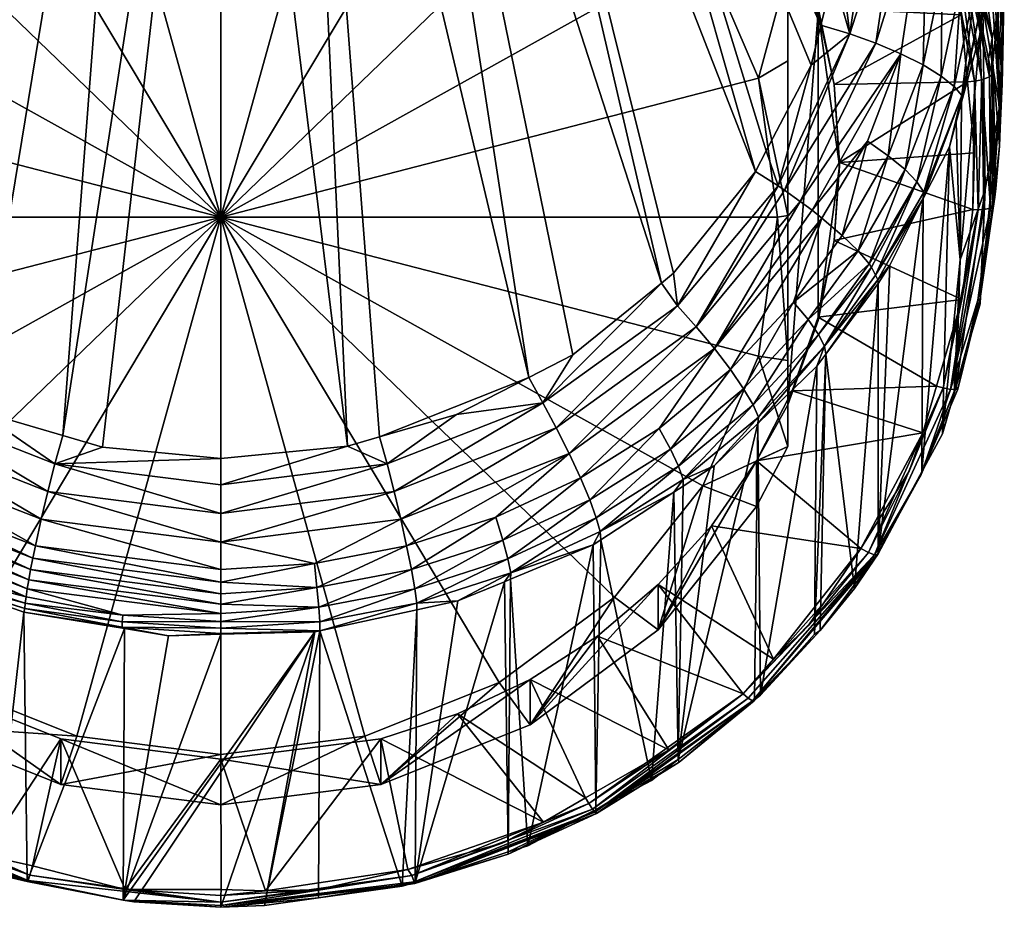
# Model space of a CAD drawing. Extents: x -0.028 to 0.119, y -0.228 to 0.088.
# Tile 3 of 256: x -0.005 to 0.014, y -0.228 to -0.211. Entities that reach past the tile are written whole.
import ezdxf

# ---------------------------------------------------------------- set-up
doc = ezdxf.new("R2010")
doc.units = 0
doc.layers.add('mesh', color=7, linetype='CONTINUOUS')

msp = doc.modelspace()

# ---------------------------------------------------------------- meshes
at = {"layer": 'mesh'}
mesh = msp.add_polyface(dxfattribs=at)
corners = [(-0.011378, -0.213582, 0.18275), (-0.011164, -0.213448, 0.182736), (-0.011059, -0.213606, 0.182778), (-0.011247, -0.218314, 0.181284), (-0.011215, -0.218346, 0.181026), (-0.011845, -0.217799, 0.18088), (-0.009783, -0.219522, 0.181605), (-0.009761, -0.219426, 0.181853), (-0.011221, -0.218221, 0.181532), (-0.00704, -0.21794, 0.183866), (-0.004154, -0.219658, 0.184149), (-0.007299, -0.218427, 0.183822), (-0.005525, -0.218091, 0.183972), (-0.00402, -0.219123, 0.18418), (-0.009649, -0.21606, 0.183365), (-0.007589, -0.217031, 0.18369), (-0.010016, -0.216468, 0.1833), (-0.007547, -0.218922, 0.183667), (-0.010368, -0.216888, 0.183126), (-0.007768, -0.219396, 0.183403), (-0.01068, -0.217296, 0.182843), (-0.007863, -0.219616, 0.183232), (-0.010816, -0.217487, 0.182665), (-0.007947, -0.219821, 0.18304), (-0.010934, -0.217666, 0.182466), (-0.008018, -0.220007, 0.182829), (-0.011035, -0.217831, 0.182249), (-0.009671, -0.219172, 0.182336), (-0.011116, -0.217979, 0.182019), (-0.011178, -0.218109, 0.181778), (-0.011376, -0.21306, 0.182632), (-0.011596, -0.214336, 0.154483), (-0.011796, -0.214306, 0.154594), (-0.011228, -0.217035, 0.155211), (-0.011228, -0.211638, 0.153755), (-0.011796, -0.211303, 0.15416), (-0.011796, -0.21712, 0.155729), (-0.000796, -0.214336, 0.154483), (-0.010149, -0.209123, 0.153076), (-0.010149, -0.21955, 0.15589), (-0.008433, -0.221709, 0.156472), (-0.009277, -0.215671, 0.183327), (-0.01314, -0.214979, 0.18174), (-0.012839, -0.21468, 0.182139), (-0.012043, -0.214038, 0.182636), (-0.012474, -0.214364, 0.182449), (-0.011586, -0.213721, 0.182724), (-0.011943, -0.213962, 0.18268), (-0.009555, -0.215447, 0.183268), (-0.006767, -0.217453, 0.183802), (-0.01209, -0.211756, 0.182284), (-0.003886, -0.198723, 0.179108), (-0.002341, -0.198713, 0.179146), (-0.003865, -0.218575, 0.184101), (-0.000795, -0.198719, 0.179121), (-0.003091, -0.2188, 0.184161)]
mesh.append_faces([[corners[k] for k in face] for face in [(0, 1, 2, 2), (3, 4, 5, 5), (6, 4, 3, 3), (7, 3, 8, 8), (9, 10, 11, 11), (12, 13, 9, 9), (9, 14, 15, 15), (11, 14, 9, 9), (11, 16, 14, 14), (17, 16, 11, 11), (17, 18, 16, 16), (19, 18, 17, 17), (19, 20, 18, 18), (21, 22, 20, 20), (23, 24, 22, 22), (25, 26, 24, 24), (27, 28, 26, 26), (29, 28, 27, 27), (1, 0, 30, 30), (31, 32, 33, 33), (34, 35, 31, 31), (32, 36, 33, 33), (37, 38, 34, 34), (37, 33, 39, 39), (37, 31, 33, 33), (34, 31, 37, 37), (39, 40, 37, 37), (14, 41, 15, 15), (24, 42, 22, 22), (26, 42, 24, 24), (22, 43, 20, 20), (18, 44, 16, 16), (43, 45, 18, 18), (16, 46, 14, 14), (16, 47, 46, 46), (16, 44, 47, 47), (14, 48, 41, 41), (46, 48, 14, 14), (46, 2, 48, 48), (0, 2, 46, 46), (9, 49, 12, 12), (9, 15, 49, 49), (30, 0, 46, 46), (46, 50, 30, 30), (51, 15, 41, 41), (51, 49, 15, 15), (52, 12, 49, 49), (52, 53, 12, 12), (54, 55, 53, 53)]])
mesh = msp.add_polyface(dxfattribs=at)
corners = [(-0.009281, -0.205069, 0.156255), (-0.012317, -0.204434, 0.15609), (-0.010316, -0.206209, 0.156563), (-0.01088, -0.202993, 0.155701), (-0.008101, -0.20407, 0.155984), (-0.010217, -0.202328, 0.15552), (-0.008871, -0.201497, 0.155294), (-0.006796, -0.203229, 0.155756), (-0.005388, -0.202559, 0.155573), (-0.007734, -0.200796, 0.155104), (-0.01291, -0.207509, 0.181151), (-0.012966, -0.206902, 0.180989), (-0.008522, -0.198762, 0.178951), (-0.006976, -0.198749, 0.179003), (-0.01209, -0.211756, 0.182284), (-0.012441, -0.210588, 0.181973), (-0.011376, -0.21306, 0.182632), (-0.005431, -0.198736, 0.179056), (-0.011164, -0.213448, 0.182736), (-0.011059, -0.213606, 0.182778), (-0.009555, -0.215447, 0.183268), (-0.000796, -0.20257, 0.152026), (-0.000796, -0.201679, 0.155327), (-0.003902, -0.202965, 0.152132), (-0.006796, -0.204122, 0.152444), (-0.003902, -0.202073, 0.155439), (-0.009281, -0.205963, 0.152941), (-0.011188, -0.208363, 0.153589), (-0.011188, -0.207468, 0.156904), (-0.011411, -0.207858, 0.157009), (-0.010149, -0.209123, 0.153076), (-0.011796, -0.209526, 0.153902), (-0.011228, -0.211638, 0.153755), (-0.008433, -0.206963, 0.152493), (-0.006196, -0.205306, 0.152046), (-0.003591, -0.204264, 0.151765), (-0.000796, -0.203909, 0.151669), (-0.000796, -0.214336, 0.154483), (-0.010983, -0.202893, 0.15568), (-0.011127, -0.202719, 0.155746), (-0.010192, -0.201785, 0.155633), (-0.011182, -0.202611, 0.155927), (-0.011674, -0.203012, 0.156113), (-0.011213, -0.202406, 0.15653), (-0.012705, -0.209711, 0.18174), (-0.009277, -0.215671, 0.183327), (-0.003886, -0.198723, 0.179108), (-0.002632, -0.198712, 0.179151), (-0.006767, -0.217453, 0.183802), (-0.002341, -0.198713, 0.179146), (-0.000795, -0.198719, 0.179121), (-0.003865, -0.218575, 0.184101)]
mesh.append_faces([[corners[k] for k in face] for face in [(0, 1, 2, 2), (0, 3, 1, 1), (4, 3, 0, 0), (4, 5, 3, 3), (4, 6, 5, 5), (7, 6, 4, 4), (8, 9, 7, 7), (10, 11, 12, 12), (13, 14, 15, 15), (13, 16, 14, 14), (17, 18, 16, 16), (19, 18, 17, 17), (17, 20, 19, 19), (21, 22, 23, 23), (23, 8, 24, 24), (23, 25, 8, 8), (22, 25, 23, 23), (24, 4, 26, 26), (24, 7, 4, 4), (8, 7, 24, 24), (27, 28, 29, 29), (27, 2, 28, 28), (26, 2, 27, 27), (26, 0, 2, 2), (4, 0, 26, 26), (30, 31, 32, 32), (30, 27, 31, 31), (30, 26, 27, 27), (33, 26, 30, 30), (33, 24, 26, 26), (34, 24, 33, 33), (34, 23, 24, 24), (35, 23, 34, 34), (35, 21, 23, 23), (36, 21, 35, 35), (37, 35, 34, 34), (37, 36, 35, 35), (37, 33, 30, 30), (34, 33, 37, 37), (1, 3, 38, 38), (3, 5, 38, 38), (39, 40, 41, 41), (42, 41, 43, 43), (13, 15, 44, 44), (17, 45, 20, 20), (46, 45, 17, 17), (47, 48, 46, 46), (49, 48, 47, 47), (50, 51, 49, 49)]])
mesh = msp.add_polyface(dxfattribs=at)
corners = [(-0.002774, -0.199367, 0.15471), (-0.003902, -0.202073, 0.155439), (-0.000796, -0.201679, 0.155327), (-0.000793, -0.199278, 0.154682), (-0.006796, -0.203229, 0.155756), (-0.007734, -0.200796, 0.155104), (-0.008871, -0.201497, 0.155294), (-0.005388, -0.202559, 0.155573), (-0.0066, -0.200421, 0.155001), (-0.008959, -0.201362, 0.155265), (-0.010217, -0.202328, 0.15552), (-0.006938, -0.199625, 0.156413), (-0.007331, -0.199937, 0.155884), (-0.006686, -0.19955, 0.156393), (-0.007316, -0.199809, 0.156462), (-0.009447, -0.201037, 0.156173), (-0.007956, -0.200422, 0.155416), (-0.009213, -0.200736, 0.156706), (-0.00943, -0.200901, 0.156749), (-0.009084, -0.200446, 0.15739), (-0.006657, -0.199369, 0.156885), (-0.00907, -0.200292, 0.157744), (-0.006624, -0.199093, 0.157353), (-0.00905, -0.200094, 0.158072), (-0.006641, -0.199248, 0.157129), (-0.006604, -0.198908, 0.157551), (-0.009021, -0.199843, 0.158359), (-0.005431, -0.198736, 0.179056), (-0.011376, -0.21306, 0.182632), (-0.006976, -0.198749, 0.179003), (-0.004159, -0.199616, 0.154779), (-0.006656, -0.200271, 0.154967), (-0.009036, -0.201228, 0.155289), (-0.00673, -0.200053, 0.155023), (-0.004224, -0.19932, 0.154821), (-0.009102, -0.201043, 0.155584), (-0.007968, -0.200441, 0.155269), (-0.00733, -0.200092, 0.155327), (-0.006762, -0.199938, 0.155132), (-0.006758, -0.199915, 0.155278), (-0.009097, -0.201103, 0.155375), (-0.00425, -0.199136, 0.155064), (-0.010192, -0.201785, 0.155633), (-0.004183, -0.199515, 0.154767), (-0.009429, -0.20122, 0.155632), (-0.012705, -0.209711, 0.18174), (-0.008522, -0.198762, 0.178951)]
mesh.append_faces([[corners[k] for k in face] for face in [(0, 1, 2, 2), (2, 3, 0, 0), (4, 5, 6, 6), (7, 8, 5, 5), (1, 8, 7, 7), (9, 6, 5, 5), (10, 6, 9, 9), (11, 12, 13, 13), (11, 14, 12, 12), (12, 15, 16, 16), (12, 17, 15, 15), (14, 17, 12, 12), (17, 18, 15, 15), (17, 19, 18, 18), (14, 19, 17, 17), (14, 20, 19, 19), (11, 20, 14, 14), (21, 22, 23, 23), (24, 22, 21, 21), (24, 19, 20, 20), (21, 19, 24, 24), (25, 26, 23, 23), (27, 28, 29, 29), (1, 30, 8, 8), (0, 30, 1, 1), (31, 32, 9, 9), (5, 8, 31, 31), (9, 5, 31, 31), (33, 31, 34, 34), (32, 31, 33, 33), (35, 36, 16, 16), (37, 38, 39, 39), (37, 36, 38, 38), (37, 16, 36, 36), (36, 32, 33, 33), (36, 40, 32, 32), (38, 41, 39, 39), (42, 32, 40, 40), (31, 43, 34, 34), (31, 30, 43, 43), (8, 30, 31, 31), (40, 36, 35, 35), (33, 38, 36, 36), (33, 34, 38, 38), (12, 16, 37, 37), (15, 35, 16, 16), (15, 44, 35, 35), (37, 39, 12, 12), (29, 45, 46, 46)]])
mesh = msp.add_polyface(dxfattribs=at)
corners = [(0.002808, -0.220716, 0.183754), (0.004538, -0.220159, 0.183606), (0.002901, -0.221175, 0.1834), (0.002694, -0.2202, 0.184008), (0.00596, -0.218922, 0.183667), (0.002566, -0.219658, 0.184149), (0.005712, -0.218427, 0.183821), (0.002433, -0.219123, 0.18418), (0.005453, -0.217941, 0.183866), (0.003778, -0.218164, 0.183991), (0.001022, -0.221058, 0.183845), (-0.000794, -0.221175, 0.183876), (-0.000794, -0.220644, 0.184126), (-0.000794, -0.221419, 0.183712), (0.001068, -0.221526, 0.183494), (0.001102, -0.221908, 0.183065), (-0.000794, -0.220085, 0.184263), (-0.000794, -0.219533, 0.18429), (0.001661, -0.218784, 0.184157), (0.00483, -0.221241, 0.182336), (0.003804, -0.221786, 0.181941), (0.003006, -0.22183, 0.182493), (0.002967, -0.221551, 0.18297), (0.001121, -0.22219, 0.182589), (0.004773, -0.220969, 0.182815), (0.004675, -0.220603, 0.183248), (-0.000794, -0.222184, 0.182863), (-0.000794, -0.222029, 0.183097), (-0.000794, -0.221849, 0.183319), (-0.000794, -0.221645, 0.183526), (0.003006, -0.221958, 0.181987), (-0.004396, -0.220716, 0.183754), (-0.004282, -0.2202, 0.184008), (-0.004154, -0.219658, 0.184149), (-0.00402, -0.219123, 0.18418), (-0.000796, -0.214336, 0.154483), (0.001999, -0.224408, 0.1572), (0.004604, -0.223366, 0.156919), (-0.000796, -0.224763, 0.157296), (-0.003591, -0.224408, 0.1572), (0.006841, -0.221709, 0.156472), (0.002281, -0.218603, 0.184108), (-0.000794, -0.219023, 0.18422), (0.000751, -0.198726, 0.179096), (-0.000795, -0.198719, 0.179121), (0.005178, -0.217448, 0.183801)]
mesh.append_faces([[corners[k] for k in face] for face in [(0, 1, 2, 2), (3, 4, 0, 0), (5, 6, 3, 3), (7, 8, 5, 5), (7, 9, 8, 8), (10, 11, 12, 12), (10, 13, 11, 11), (14, 13, 10, 10), (14, 2, 15, 15), (14, 0, 2, 2), (10, 0, 14, 14), (10, 3, 0, 0), (12, 3, 10, 10), (12, 5, 3, 3), (16, 5, 12, 12), (16, 7, 5, 5), (17, 7, 16, 16), (17, 18, 7, 7), (19, 20, 21, 21), (22, 21, 23, 23), (22, 24, 21, 21), (25, 24, 22, 22), (24, 19, 21, 21), (15, 23, 26, 26), (15, 22, 23, 23), (2, 22, 15, 15), (2, 25, 22, 22), (1, 25, 2, 2), (27, 15, 26, 26), (28, 15, 27, 27), (28, 14, 15, 15), (29, 14, 28, 28), (29, 13, 14, 14), (20, 30, 21, 21), (31, 11, 13, 13), (32, 12, 11, 11), (33, 16, 12, 12), (34, 17, 16, 16), (35, 36, 37, 37), (35, 38, 36, 36), (39, 38, 35, 35), (37, 40, 35, 35), (41, 7, 18, 18), (41, 9, 7, 7), (42, 18, 17, 17), (18, 43, 41, 41), (42, 44, 18, 18), (45, 9, 41, 41), (41, 43, 45, 45)]])
mesh = msp.add_polyface(dxfattribs=at)
corners = [(0.005699, -0.200605, 0.155025), (0.005025, -0.200392, 0.15497), (0.005204, -0.203235, 0.155733), (0.00769, -0.205078, 0.156223), (0.00783, -0.20175, 0.155329), (0.009493, -0.202452, 0.155923), (0.009248, -0.201907, 0.157013), (0.007833, -0.201232, 0.155601), (0.007577, -0.200491, 0.157412), (0.00782, -0.200935, 0.156758), (0.009576, -0.213448, 0.182736), (0.005389, -0.198744, 0.179021), (0.009783, -0.213051, 0.18263), (0.003843, -0.198738, 0.179046), (0.007989, -0.215425, 0.183262), (0.006936, -0.19875, 0.178995), (0.010847, -0.210609, 0.181979), (0.007752, -0.198754, 0.178982), (0.011084, -0.209659, 0.181726), (-0.000796, -0.20257, 0.152026), (0.00231, -0.202076, 0.155427), (-0.000796, -0.201679, 0.155327), (0.00231, -0.202965, 0.152132), (0.005204, -0.204122, 0.152444), (0.00769, -0.205963, 0.152941), (0.009596, -0.207479, 0.156865), (0.009596, -0.208363, 0.153589), (-0.000796, -0.203909, 0.151669), (0.001999, -0.204264, 0.151765), (0.004604, -0.205306, 0.152046), (0.006841, -0.206963, 0.152493), (0.008557, -0.209123, 0.153076), (-0.000796, -0.214336, 0.154483), (0.009636, -0.211638, 0.153755), (0.009619, -0.202585, 0.155921), (0.00754, -0.201025, 0.155472), (0.00737, -0.20137, 0.155235), (0.009394, -0.202903, 0.155642), (0.007447, -0.201236, 0.155259), (0.009494, -0.202787, 0.155671), (0.007509, -0.201111, 0.155344), (0.009588, -0.202654, 0.155788), (0.00257, -0.19962, 0.154767), (0.009821, -0.203421, 0.155774), (-0.000794, -0.219023, 0.18422), (-0.003091, -0.2188, 0.184161), (-0.000795, -0.198719, 0.179121), (0.001661, -0.218784, 0.184157), (0.000751, -0.198726, 0.179096), (0.005178, -0.217448, 0.183801), (0.002297, -0.198732, 0.179071), (0.00775, -0.215619, 0.183314), (0.006033, -0.217011, 0.183684)]
mesh.append_faces([[corners[k] for k in face] for face in [(0, 1, 2, 2), (3, 4, 2, 2), (5, 6, 7, 7), (8, 9, 6, 6), (10, 11, 12, 12), (10, 13, 11, 11), (14, 13, 10, 10), (15, 16, 11, 11), (17, 18, 15, 15), (19, 20, 21, 21), (22, 20, 19, 19), (22, 2, 20, 20), (23, 2, 22, 22), (23, 3, 2, 2), (24, 3, 23, 23), (24, 25, 3, 3), (26, 25, 24, 24), (27, 22, 19, 19), (28, 22, 27, 27), (28, 23, 22, 22), (29, 23, 28, 28), (29, 24, 23, 23), (30, 24, 29, 29), (30, 26, 24, 24), (31, 26, 30, 30), (28, 27, 32, 32), (32, 33, 31, 31), (32, 29, 28, 28), (32, 30, 29, 29), (31, 30, 32, 32), (34, 7, 35, 35), (34, 5, 7, 7), (36, 4, 37, 37), (38, 36, 39, 39), (35, 40, 41, 41), (40, 38, 41, 41), (2, 42, 20, 20), (2, 36, 0, 0), (2, 4, 36, 36), (3, 37, 4, 4), (43, 37, 3, 3), (44, 45, 46, 46), (47, 46, 48, 48), (49, 48, 50, 50), (51, 50, 13, 13), (52, 50, 51, 51), (52, 49, 50, 50), (14, 51, 13, 13)]])
mesh = msp.add_polyface(dxfattribs=at)
corners = [(0.009596, -0.207479, 0.156865), (0.012297, -0.20698, 0.156725), (0.011452, -0.205435, 0.156312), (0.012764, -0.207835, 0.156954), (0.010795, -0.210275, 0.157614), (0.011102, -0.211762, 0.158013), (0.013566, -0.210408, 0.157644), (0.011204, -0.209174, 0.181597), (0.011874, -0.207592, 0.181107), (0.011408, -0.210778, 0.181956), (0.011084, -0.209659, 0.181726), (0.010847, -0.210609, 0.181979), (0.010654, -0.211385, 0.182185), (0.010137, -0.213809, 0.182726), (0.011915, -0.210961, 0.18183), (0.011408, -0.205943, 0.18073), (0.011409, -0.205379, 0.180576), (0.011307, -0.207545, 0.18116), (0.005389, -0.198744, 0.179021), (0.009783, -0.213051, 0.18263), (0.006936, -0.19875, 0.178995), (0.007752, -0.198754, 0.178982), (0.008481, -0.198763, 0.178946), (0.010204, -0.208716, 0.156902), (0.010795, -0.210348, 0.157343), (0.011204, -0.213346, 0.158152), (0.009596, -0.208363, 0.153589), (0.010204, -0.209526, 0.153902), (0.008557, -0.209123, 0.153076), (0.009636, -0.211638, 0.153755), (0.010204, -0.211303, 0.15416), (0.010204, -0.214306, 0.154594), (0.010204, -0.217977, 0.159401), (0.009588, -0.202654, 0.155788), (0.01125, -0.204644, 0.156217), (0.011324, -0.204559, 0.15633), (0.011297, -0.204446, 0.15645), (0.009394, -0.202903, 0.155642), (0.009821, -0.203421, 0.155774), (0.010986, -0.204859, 0.156158), (0.012413, -0.206921, 0.156716), (0.011142, -0.204742, 0.156154), (0.0127, -0.206706, 0.156974), (0.012645, -0.206769, 0.156846), (0.00769, -0.205078, 0.156223), (0.011294, -0.204128, 0.157594), (0.01103, -0.203735, 0.157491), (0.011378, -0.204252, 0.157627), (0.01257, -0.206019, 0.15809), (0.010015, -0.213731, 0.182728), (0.011941, -0.201398, 0.179393)]
mesh.append_faces([[corners[k] for k in face] for face in [(0, 1, 2, 2), (0, 3, 1, 1), (4, 3, 0, 0), (5, 6, 4, 4), (7, 8, 9, 9), (9, 10, 7, 7), (9, 11, 10, 10), (12, 11, 9, 9), (13, 9, 14, 14), (8, 15, 16, 16), (8, 17, 15, 15), (7, 17, 8, 8), (18, 12, 19, 19), (18, 11, 12, 12), (20, 10, 11, 11), (21, 7, 10, 10), (21, 17, 7, 7), (21, 15, 17, 17), (22, 16, 15, 15), (4, 0, 23, 23), (24, 4, 23, 23), (24, 5, 4, 4), (25, 5, 24, 24), (26, 23, 0, 0), (27, 23, 26, 26), (28, 27, 26, 26), (29, 27, 28, 28), (29, 30, 27, 27), (31, 30, 29, 29), (23, 32, 24, 24), (23, 27, 30, 30), (30, 31, 23, 23), (33, 34, 35, 35), (36, 33, 35, 35), (37, 38, 39, 39), (40, 39, 2, 2), (41, 39, 40, 40), (41, 37, 39, 39), (34, 37, 41, 41), (42, 36, 35, 35), (43, 35, 34, 34), (39, 0, 2, 2), (39, 44, 0, 0), (38, 44, 39, 39), (36, 45, 46, 46), (36, 47, 45, 45), (36, 48, 47, 47), (49, 12, 9, 9), (50, 8, 16, 16)]])
mesh = msp.add_polyface(dxfattribs=at)
corners = [(0.010795, -0.210275, 0.157614), (0.013216, -0.209286, 0.157343), (0.012764, -0.207835, 0.156954), (0.013623, -0.208944, 0.157643), (0.013632, -0.208437, 0.158729), (0.012851, -0.206972, 0.157118), (0.013669, -0.208603, 0.158773), (0.01336, -0.207885, 0.180334), (0.013727, -0.208023, 0.179896), (0.013565, -0.209774, 0.180364), (0.014151, -0.208316, 0.178894), (0.014248, -0.207655, 0.178172), (0.014168, -0.208452, 0.178387), (0.01425, -0.207332, 0.178082), (0.01426, -0.205598, 0.177598), (0.014107, -0.209065, 0.178553), (0.013989, -0.210238, 0.178869), (0.013827, -0.209942, 0.17988), (0.013993, -0.20817, 0.179406), (0.013982, -0.210101, 0.179372), (0.011408, -0.210778, 0.181956), (0.011874, -0.207592, 0.181107), (0.012403, -0.207664, 0.180952), (0.012909, -0.207763, 0.180692), (0.011915, -0.210961, 0.18183), (0.013202, -0.209605, 0.180794), (0.014404, -0.207893, 0.168779), (0.014405, -0.208542, 0.168415), (0.014314, -0.212196, 0.166961), (0.014393, -0.210294, 0.166843), (0.014295, -0.206783, 0.166533), (0.013799, -0.208031, 0.160943), (0.013718, -0.208826, 0.158832), (0.014296, -0.208876, 0.164554), (0.013801, -0.205083, 0.164595), (0.014281, -0.210363, 0.162075), (0.013819, -0.206822, 0.162984), (0.012818, -0.205828, 0.159889), (0.012413, -0.206921, 0.156716), (0.012297, -0.20698, 0.156725), (0.013659, -0.209081, 0.157607), (0.0127, -0.206706, 0.156974), (0.012645, -0.206769, 0.156846), (0.013599, -0.209134, 0.157477), (0.013489, -0.209193, 0.157381), (0.013352, -0.209245, 0.157339), (0.012541, -0.206846, 0.156753), (0.014171, -0.21087, 0.159375), (0.014391, -0.210391, 0.166713)]
mesh.append_faces([[corners[k] for k in face] for face in [(0, 1, 2, 2), (3, 4, 5, 5), (3, 6, 4, 4), (7, 8, 9, 9), (10, 11, 12, 12), (10, 13, 11, 11), (14, 13, 10, 10), (10, 15, 16, 16), (12, 15, 10, 10), (17, 8, 18, 18), (17, 9, 8, 8), (18, 19, 17, 17), (18, 10, 19, 19), (20, 21, 22, 22), (22, 23, 24, 24), (25, 7, 9, 9), (23, 7, 25, 25), (14, 26, 27, 27), (28, 12, 11, 11), (27, 29, 13, 13), (28, 15, 12, 12), (30, 27, 26, 26), (29, 27, 30, 30), (31, 6, 32, 32), (30, 33, 29, 29), (30, 34, 33, 33), (31, 35, 36, 36), (35, 33, 36, 36), (31, 4, 6, 6), (31, 37, 4, 4), (38, 39, 2, 2), (40, 5, 41, 41), (40, 3, 5, 5), (42, 40, 41, 41), (42, 43, 40, 40), (44, 43, 42, 42), (45, 2, 1, 1), (45, 38, 2, 2), (46, 38, 45, 45), (44, 46, 45, 45), (42, 46, 44, 44), (40, 6, 3, 3), (40, 32, 6, 6), (40, 47, 32, 32), (13, 29, 48, 48), (48, 11, 13, 13), (48, 28, 11, 11), (31, 32, 47, 47), (47, 35, 31, 31)]])
mesh = msp.add_polyface(dxfattribs=at)
corners = [(0.010795, -0.210275, 0.157614), (0.013566, -0.210408, 0.157644), (0.013216, -0.209286, 0.157343), (0.011102, -0.211762, 0.158013), (0.013692, -0.211712, 0.157994), (0.011204, -0.213274, 0.158419), (0.013982, -0.210101, 0.179372), (0.013576, -0.212107, 0.179371), (0.013579, -0.211975, 0.179867), (0.013933, -0.2108, 0.179021), (0.013989, -0.210238, 0.178869), (0.014151, -0.208316, 0.178894), (0.013181, -0.211597, 0.180846), (0.012831, -0.211382, 0.181264), (0.013202, -0.209605, 0.180794), (0.012478, -0.213412, 0.181323), (0.013432, -0.211798, 0.180369), (0.013565, -0.209774, 0.180364), (0.013827, -0.209942, 0.17988), (0.011408, -0.210778, 0.181956), (0.012403, -0.207664, 0.180952), (0.011915, -0.210961, 0.18183), (0.012909, -0.207763, 0.180692), (0.0124, -0.211166, 0.181598), (0.012152, -0.213143, 0.181728), (0.014327, -0.212608, 0.163182), (0.014314, -0.212196, 0.166961), (0.014365, -0.211758, 0.16486), (0.014382, -0.21085, 0.16609), (0.014107, -0.209065, 0.178553), (0.014034, -0.213798, 0.167981), (0.01355, -0.215164, 0.169523), (0.014311, -0.212961, 0.162485), (0.014281, -0.210363, 0.162075), (0.014296, -0.208876, 0.164554), (0.014182, -0.211342, 0.159502), (0.013352, -0.209245, 0.157339), (0.014182, -0.21413, 0.158967), (0.01416, -0.211573, 0.158349), (0.014118, -0.211612, 0.158213), (0.014101, -0.211261, 0.158265), (0.013659, -0.209081, 0.157607), (0.013489, -0.209193, 0.157381), (0.013966, -0.211672, 0.158046), (0.013599, -0.209134, 0.157477), (0.013824, -0.211699, 0.157997), (0.014171, -0.21087, 0.159375), (0.014239, -0.213782, 0.160156), (0.014391, -0.210391, 0.166713), (0.014393, -0.210294, 0.166843)]
mesh.append_faces([[corners[k] for k in face] for face in [(0, 1, 2, 2), (3, 4, 1, 1), (5, 4, 3, 3), (6, 7, 8, 8), (6, 9, 7, 7), (6, 10, 9, 9), (11, 10, 6, 6), (12, 13, 14, 14), (12, 15, 13, 13), (16, 17, 18, 18), (18, 8, 16, 16), (18, 6, 8, 8), (19, 20, 21, 21), (21, 22, 23, 23), (23, 13, 24, 24), (22, 13, 23, 23), (22, 14, 13, 13), (12, 17, 16, 16), (14, 17, 12, 12), (25, 26, 27, 27), (28, 27, 26, 26), (26, 10, 29, 29), (30, 10, 26, 26), (30, 9, 10, 10), (31, 7, 9, 9), (32, 25, 33, 33), (27, 28, 34, 34), (35, 32, 33, 33), (33, 27, 34, 34), (25, 27, 33, 33), (36, 2, 1, 1), (37, 38, 39, 39), (39, 40, 41, 41), (39, 38, 40, 40), (42, 43, 44, 44), (45, 43, 42, 42), (44, 39, 41, 41), (44, 43, 39, 39), (45, 1, 4, 4), (45, 36, 1, 1), (42, 36, 45, 45), (40, 46, 41, 41), (38, 46, 40, 40), (38, 35, 46, 46), (47, 35, 38, 38), (28, 26, 48, 48), (34, 48, 49, 49), (34, 28, 48, 48), (35, 33, 46, 46)]])
mesh = msp.add_polyface(dxfattribs=at)
corners = [(0.008062, -0.21606, 0.183365), (0.007989, -0.215425, 0.183262), (0.009576, -0.213448, 0.182736), (0.011959, -0.215623, 0.180304), (0.010943, -0.216994, 0.180667), (0.011949, -0.215551, 0.180547), (0.010801, -0.216612, 0.181656), (0.01178, -0.215245, 0.181288), (0.01183, -0.215307, 0.181176), (0.010597, -0.216324, 0.18211), (0.010919, -0.21684, 0.181166), (0.012182, -0.215268, 0.180209), (0.012833, -0.213975, 0.179868), (0.01271, -0.213651, 0.180856), (0.01175, -0.21286, 0.182045), (0.010676, -0.214198, 0.182563), (0.0124, -0.211166, 0.181598), (0.012152, -0.213143, 0.181728), (0.011204, -0.213346, 0.158152), (0.011204, -0.213274, 0.158419), (0.011102, -0.211762, 0.158013), (0.011102, -0.214787, 0.158826), (0.010795, -0.216345, 0.158961), (0.010795, -0.216274, 0.159226), (0.010004, -0.214336, 0.154483), (0.010204, -0.214306, 0.154594), (0.009636, -0.211638, 0.153755), (0.010204, -0.21712, 0.155729), (0.009636, -0.217035, 0.155211), (0.010795, -0.210348, 0.157343), (0.010204, -0.217977, 0.159401), (0.010204, -0.208716, 0.156902), (0.013794, -0.21419, 0.15866), (0.013579, -0.215937, 0.15913), (0.008429, -0.216468, 0.1833), (0.010137, -0.213809, 0.182726), (0.010444, -0.214031, 0.182634), (0.010015, -0.213731, 0.182728), (0.00878, -0.216888, 0.183126), (0.010867, -0.214355, 0.182435), (0.010312, -0.215987, 0.182496), (0.011261, -0.214689, 0.18213), (0.011572, -0.214989, 0.181749), (0.011905, -0.21546, 0.180782), (0.012478, -0.213412, 0.181323), (0.009783, -0.213051, 0.18263), (0.011915, -0.210961, 0.18183), (0.011408, -0.210778, 0.181956), (0.010654, -0.211385, 0.182185)]
mesh.append_faces([[corners[k] for k in face] for face in [(0, 1, 2, 2), (3, 4, 5, 5), (6, 7, 8, 8), (6, 9, 7, 7), (10, 6, 8, 8), (5, 11, 3, 3), (5, 12, 11, 11), (8, 7, 13, 13), (14, 15, 16, 16), (16, 17, 14, 14), (18, 19, 20, 20), (18, 21, 19, 19), (22, 21, 18, 18), (22, 23, 21, 21), (24, 25, 26, 26), (24, 27, 25, 25), (28, 27, 24, 24), (29, 22, 18, 18), (29, 30, 22, 22), (31, 27, 30, 30), (31, 25, 27, 27), (21, 32, 19, 19), (23, 33, 21, 21), (34, 35, 36, 36), (34, 37, 35, 35), (0, 37, 34, 34), (2, 37, 0, 0), (15, 38, 36, 36), (15, 39, 38, 38), (40, 41, 42, 42), (9, 42, 7, 7), (5, 10, 43, 43), (9, 40, 42, 42), (10, 8, 43, 43), (39, 41, 40, 40), (43, 12, 5, 5), (43, 8, 13, 13), (7, 42, 44, 44), (44, 42, 17, 17), (37, 2, 45, 45), (16, 15, 36, 36), (14, 39, 15, 15), (35, 46, 36, 36), (37, 47, 35, 35), (45, 48, 37, 37), (46, 16, 36, 36), (42, 41, 17, 17), (14, 41, 39, 39), (14, 17, 41, 41)]])
mesh = msp.add_polyface(dxfattribs=at)
corners = [(0.011204, -0.213274, 0.158419), (0.013824, -0.213088, 0.158363), (0.013692, -0.211712, 0.157994), (0.013432, -0.211798, 0.180369), (0.013579, -0.211975, 0.179867), (0.012843, -0.21385, 0.180359), (0.013576, -0.212107, 0.179371), (0.013473, -0.212485, 0.179472), (0.012833, -0.213975, 0.179868), (0.01334, -0.21297, 0.179603), (0.012478, -0.213412, 0.181323), (0.012152, -0.213143, 0.181728), (0.012831, -0.211382, 0.181264), (0.01271, -0.213651, 0.180856), (0.013181, -0.211597, 0.180846), (0.01178, -0.215245, 0.181288), (0.014218, -0.21395, 0.159584), (0.014152, -0.214422, 0.15912), (0.014239, -0.213782, 0.160156), (0.014327, -0.212608, 0.163182), (0.014311, -0.212961, 0.162485), (0.014314, -0.212196, 0.166961), (0.01355, -0.215164, 0.169523), (0.013203, -0.21854, 0.160244), (0.013933, -0.2108, 0.179021), (0.014034, -0.213798, 0.167981), (0.014182, -0.211342, 0.159502), (0.013824, -0.211699, 0.157997), (0.014118, -0.211612, 0.158213), (0.014135, -0.214159, 0.158848), (0.014182, -0.21413, 0.158967), (0.013794, -0.21419, 0.15866), (0.013895, -0.214193, 0.158674), (0.014007, -0.214185, 0.158724), (0.013966, -0.211672, 0.158046), (0.011102, -0.214787, 0.158826), (0.013579, -0.215937, 0.15913), (0.013892, -0.215946, 0.159314), (0.013938, -0.215917, 0.159455), (0.013358, -0.217678, 0.159665), (0.013219, -0.217651, 0.159598), (0.01416, -0.211573, 0.158349), (0.011905, -0.21546, 0.180782), (0.013937, -0.216021, 0.159556), (0.013469, -0.217626, 0.159994), (0.012807, -0.21928, 0.160444), (0.011956, -0.220873, 0.160837), (0.012182, -0.215268, 0.180209)]
mesh.append_faces([[corners[k] for k in face] for face in [(0, 1, 2, 2), (3, 4, 5, 5), (4, 6, 7, 7), (4, 8, 5, 5), (4, 9, 8, 8), (7, 9, 4, 4), (10, 11, 12, 12), (13, 10, 14, 14), (13, 15, 10, 10), (13, 3, 5, 5), (14, 3, 13, 13), (16, 17, 18, 18), (19, 20, 21, 21), (17, 20, 18, 18), (17, 21, 20, 20), (9, 7, 22, 22), (23, 9, 22, 22), (22, 24, 25, 25), (7, 6, 22, 22), (18, 20, 26, 26), (27, 2, 1, 1), (28, 29, 30, 30), (31, 27, 1, 1), (31, 32, 27, 27), (32, 33, 34, 34), (34, 29, 28, 28), (33, 29, 34, 34), (27, 32, 34, 34), (35, 36, 31, 31), (31, 1, 0, 0), (30, 29, 37, 37), (17, 30, 38, 38), (32, 39, 33, 33), (36, 32, 31, 31), (36, 40, 32, 32), (39, 29, 33, 33), (30, 37, 38, 38), (16, 41, 30, 30), (18, 41, 16, 16), (5, 8, 42, 42), (13, 5, 42, 42), (16, 30, 17, 17), (38, 21, 17, 17), (38, 25, 21, 21), (43, 25, 38, 38), (44, 25, 43, 43), (44, 22, 25, 25), (45, 8, 9, 9), (46, 47, 8, 8)]])
mesh = msp.add_polyface(dxfattribs=at)
corners = [(0.007559, -0.225271, 0.162065), (0.006578, -0.220598, 0.181625), (0.007995, -0.219673, 0.181379), (0.005712, -0.218427, 0.183821), (0.008429, -0.216468, 0.1833), (0.00596, -0.218922, 0.183667), (0.008062, -0.21606, 0.183365), (0.005453, -0.217941, 0.183866), (0.002808, -0.220716, 0.183754), (0.004538, -0.220159, 0.183606), (0.002694, -0.2202, 0.184008), (0.002566, -0.219658, 0.184149), (0.00483, -0.221241, 0.182336), (0.004705, -0.221412, 0.181842), (0.003804, -0.221786, 0.181941), (0.004823, -0.221363, 0.181829), (0.004675, -0.220603, 0.183248), (0.00636, -0.219821, 0.18304), (0.004773, -0.220969, 0.182815), (0.006181, -0.219396, 0.183403), (0.007709, -0.218438, 0.183148), (0.00878, -0.216888, 0.183126), (0.006488, -0.220172, 0.182603), (0.007927, -0.218838, 0.182778), (0.009093, -0.217296, 0.182844), (0.006563, -0.220436, 0.182122), (0.006429, -0.220696, 0.181651), (0.008174, -0.219426, 0.181853), (0.008083, -0.219172, 0.182336), (0.008174, -0.219556, 0.181348), (0.008776, -0.219163, 0.181243), (0.009347, -0.217666, 0.182466), (0.00769, -0.222348, 0.157362), (0.00769, -0.221467, 0.160628), (0.008724, -0.220328, 0.160319), (0.006841, -0.221709, 0.156472), (0.008557, -0.21955, 0.15589), (-0.000796, -0.214336, 0.154483), (0.009636, -0.217035, 0.155211), (0.010004, -0.214336, 0.154483), (0.009636, -0.211638, 0.153755), (0.008078, -0.224864, 0.161955), (0.006476, -0.22584, 0.16222), (0.005178, -0.217448, 0.183801), (0.006033, -0.217011, 0.183684), (0.003778, -0.218164, 0.183991), (0.00775, -0.215619, 0.183314), (0.007989, -0.215425, 0.183262)]
mesh.append_faces([[corners[k] for k in face] for face in [(0, 1, 2, 2), (3, 4, 5, 5), (3, 6, 4, 4), (7, 6, 3, 3), (8, 5, 9, 9), (10, 3, 5, 5), (11, 7, 3, 3), (12, 13, 14, 14), (15, 13, 12, 12), (16, 17, 18, 18), (19, 17, 16, 16), (19, 20, 17, 17), (21, 20, 19, 19), (18, 22, 12, 12), (17, 22, 18, 18), (17, 23, 22, 22), (20, 23, 17, 17), (20, 24, 23, 23), (21, 24, 20, 20), (25, 1, 26, 26), (25, 2, 1, 1), (27, 2, 25, 25), (25, 28, 27, 27), (27, 29, 2, 2), (27, 30, 29, 29), (12, 26, 15, 15), (12, 25, 26, 26), (22, 25, 12, 12), (22, 28, 25, 25), (23, 28, 22, 22), (23, 31, 28, 28), (9, 19, 16, 16), (5, 19, 9, 9), (5, 21, 19, 19), (4, 21, 5, 5), (32, 33, 34, 34), (35, 32, 36, 36), (37, 36, 38, 38), (37, 35, 36, 36), (37, 39, 40, 40), (38, 39, 37, 37), (41, 29, 30, 30), (41, 2, 29, 29), (42, 26, 1, 1), (7, 43, 44, 44), (45, 43, 7, 7), (6, 46, 47, 47), (7, 46, 6, 6), (44, 46, 7, 7)]])
mesh = msp.add_polyface(dxfattribs=at)
corners = [(0.010291, -0.217709, 0.159612), (0.013087, -0.217615, 0.159582), (0.010795, -0.216274, 0.159226), (0.012821, -0.21852, 0.159825), (0.009596, -0.219068, 0.159979), (0.011498, -0.221543, 0.161055), (0.010943, -0.216994, 0.180667), (0.011959, -0.215623, 0.180304), (0.011949, -0.215551, 0.180547), (0.010919, -0.21684, 0.181166), (0.009347, -0.217666, 0.182466), (0.010312, -0.215987, 0.182496), (0.010597, -0.216324, 0.18211), (0.009529, -0.217979, 0.182019), (0.010801, -0.216612, 0.181656), (0.008083, -0.219172, 0.182336), (0.009634, -0.21822, 0.181532), (0.008174, -0.219426, 0.181853), (0.009621, -0.218343, 0.181025), (0.008776, -0.219163, 0.181243), (0.009093, -0.217296, 0.182844), (0.007927, -0.218838, 0.182778), (0.013203, -0.21854, 0.160244), (0.01355, -0.215164, 0.169523), (0.013432, -0.217752, 0.160029), (0.010204, -0.217977, 0.159401), (0.010795, -0.216345, 0.158961), (0.009636, -0.217035, 0.155211), (0.010204, -0.218786, 0.156401), (0.010204, -0.21712, 0.155729), (0.008557, -0.21955, 0.15589), (0.013579, -0.215937, 0.15913), (0.010719, -0.222429, 0.161295), (0.010769, -0.217228, 0.180729), (0.013469, -0.217626, 0.159994), (0.012807, -0.21928, 0.160444), (0.013937, -0.216021, 0.159556), (0.013938, -0.215917, 0.159455), (0.013219, -0.217651, 0.159598), (0.013505, -0.217673, 0.159857), (0.012794, -0.219333, 0.160233), (0.013892, -0.215946, 0.159314), (0.013895, -0.214193, 0.158674), (0.013358, -0.217678, 0.159665), (0.012557, -0.219268, 0.160034), (0.014135, -0.214159, 0.158848), (0.011886, -0.220887, 0.160619), (0.00878, -0.216888, 0.183126), (0.010867, -0.214355, 0.182435), (0.008429, -0.216468, 0.1833), (0.010444, -0.214031, 0.182634), (0.01334, -0.21297, 0.179603), (0.011956, -0.220873, 0.160837), (0.012833, -0.213975, 0.179868), (0.012182, -0.215268, 0.180209)]
mesh.append_faces([[corners[k] for k in face] for face in [(0, 1, 2, 2), (0, 3, 1, 1), (4, 3, 0, 0), (5, 6, 7, 7), (8, 6, 9, 9), (10, 11, 12, 12), (13, 12, 14, 14), (13, 10, 12, 12), (15, 10, 13, 13), (16, 14, 9, 9), (16, 13, 14, 14), (17, 13, 16, 16), (17, 15, 13, 13), (16, 18, 19, 19), (9, 18, 16, 16), (20, 10, 21, 21), (20, 11, 10, 10), (22, 23, 24, 24), (25, 2, 26, 26), (25, 0, 2, 2), (4, 0, 25, 25), (27, 28, 29, 29), (30, 28, 27, 27), (29, 28, 25, 25), (2, 1, 31, 31), (32, 33, 6, 6), (34, 22, 24, 24), (35, 22, 34, 34), (36, 37, 34, 34), (1, 38, 31, 31), (3, 38, 1, 1), (34, 39, 40, 40), (37, 39, 34, 34), (37, 41, 39, 39), (42, 38, 43, 43), (3, 44, 38, 38), (41, 45, 43, 43), (46, 43, 38, 38), (43, 39, 41, 41), (43, 40, 39, 39), (9, 6, 33, 33), (47, 48, 20, 20), (9, 33, 18, 18), (48, 11, 20, 20), (49, 50, 47, 47), (24, 23, 34, 34), (35, 51, 22, 22), (52, 53, 35, 35), (7, 54, 52, 52)]])
mesh = msp.add_polyface(dxfattribs=at)
corners = [(-0.002709, -0.22219, 0.182589), (-0.002713, -0.222293, 0.182343), (-0.004602, -0.221931, 0.182247), (-0.004593, -0.221829, 0.182493), (-0.006431, -0.221342, 0.18209), (-0.002701, -0.222062, 0.182831), (-0.000794, -0.222184, 0.182863), (-0.000794, -0.222029, 0.183097), (-0.008119, -0.220315, 0.182366), (-0.004577, -0.221703, 0.182735), (-0.006417, -0.221241, 0.182336), (-0.008075, -0.220172, 0.182603), (-0.004555, -0.221551, 0.18297), (-0.008018, -0.220007, 0.182829), (-0.004525, -0.221374, 0.183193), (-0.007947, -0.219821, 0.18304), (-0.004488, -0.221175, 0.1834), (-0.007863, -0.219616, 0.183232), (-0.004445, -0.220955, 0.183589), (-0.007768, -0.219396, 0.183403), (-0.004396, -0.220716, 0.183754), (-0.007547, -0.218922, 0.183667), (-0.004282, -0.2202, 0.184008), (-0.007299, -0.218427, 0.183822), (-0.004154, -0.219658, 0.184149), (-0.00704, -0.21794, 0.183866), (-0.00402, -0.219123, 0.18418), (-0.006415, -0.221366, 0.18183), (-0.007291, -0.221054, 0.181746), (-0.006295, -0.221409, 0.181841), (-0.004621, -0.222005, 0.182), (-0.000794, -0.221849, 0.183319), (-0.000794, -0.221645, 0.183526), (-0.000794, -0.221419, 0.183712), (-0.000794, -0.221175, 0.183876), (-0.000794, -0.220644, 0.184126), (-0.000794, -0.220085, 0.184263), (-0.000796, -0.214336, 0.154483), (-0.006196, -0.223366, 0.156919), (-0.003591, -0.224408, 0.1572), (-0.008433, -0.221709, 0.156472), (-0.003091, -0.2188, 0.184161), (-0.000794, -0.219023, 0.18422), (-0.003865, -0.218575, 0.184101), (-0.005525, -0.218091, 0.183972), (-0.002665, -0.222322, 0.182084), (-0.000794, -0.219533, 0.18429)]
mesh.append_faces([[corners[k] for k in face] for face in [(0, 1, 2, 2), (3, 2, 4, 4), (3, 0, 2, 2), (5, 0, 3, 3), (5, 6, 0, 0), (7, 6, 5, 5), (8, 9, 10, 10), (11, 9, 8, 8), (11, 12, 9, 9), (13, 12, 11, 11), (13, 14, 12, 12), (15, 14, 13, 13), (15, 16, 14, 14), (17, 16, 15, 15), (17, 18, 16, 16), (19, 18, 17, 17), (19, 20, 18, 18), (21, 20, 19, 19), (21, 22, 20, 20), (23, 22, 21, 21), (23, 24, 22, 22), (25, 26, 24, 24), (4, 27, 28, 28), (4, 29, 27, 27), (2, 29, 4, 4), (2, 30, 29, 29), (1, 30, 2, 2), (10, 3, 4, 4), (9, 3, 10, 10), (9, 5, 3, 3), (12, 5, 9, 9), (12, 7, 5, 5), (14, 7, 12, 12), (14, 31, 7, 7), (16, 31, 14, 14), (16, 32, 31, 31), (18, 32, 16, 16), (18, 33, 32, 32), (20, 33, 18, 18), (22, 34, 20, 20), (24, 35, 22, 22), (26, 36, 24, 24), (37, 38, 39, 39), (37, 40, 38, 38), (26, 41, 42, 42), (26, 43, 41, 41), (44, 43, 26, 26), (1, 45, 30, 30), (42, 46, 26, 26)]])
mesh = msp.add_polyface(dxfattribs=at)
corners = [(0.00769, -0.221467, 0.160628), (0.009925, -0.222916, 0.161012), (0.008724, -0.220328, 0.160319), (0.009634, -0.21822, 0.181532), (0.008776, -0.219163, 0.181243), (0.008174, -0.219426, 0.181853), (0.009596, -0.219068, 0.159979), (0.009596, -0.219949, 0.156715), (0.00769, -0.222348, 0.157362), (0.010204, -0.218786, 0.156401), (0.010204, -0.217977, 0.159401), (0.008557, -0.21955, 0.15589), (0.010598, -0.222265, 0.160843), (0.011619, -0.220766, 0.160431), (0.009335, -0.223586, 0.1612), (0.010834, -0.222359, 0.161227), (0.011498, -0.221543, 0.161055), (0.011956, -0.220873, 0.160837), (0.009518, -0.223726, 0.161418), (0.009548, -0.223727, 0.161534), (0.009675, -0.223614, 0.161616), (0.010719, -0.222429, 0.161295), (0.009557, -0.223707, 0.161641), (0.008097, -0.224914, 0.161853), (0.008078, -0.224864, 0.161955), (0.011934, -0.220889, 0.160726), (0.011886, -0.220887, 0.160619), (0.011767, -0.220844, 0.160493), (0.009436, -0.223674, 0.161283), (0.006416, -0.225826, 0.161868), (0.006461, -0.225883, 0.161969), (0.012821, -0.21852, 0.159825), (0.011959, -0.215623, 0.180304), (0.010943, -0.216994, 0.180667), (0.010769, -0.217228, 0.180729), (0.009621, -0.218343, 0.181025), (0.012794, -0.219333, 0.160233), (0.012807, -0.21928, 0.160444), (0.013469, -0.217626, 0.159994), (0.012557, -0.219268, 0.160034), (0.013219, -0.217651, 0.159598), (0.013358, -0.217678, 0.159665)]
mesh.append_faces([[corners[k] for k in face] for face in [(0, 1, 2, 2), (3, 4, 5, 5), (6, 7, 8, 8), (6, 9, 7, 7), (10, 9, 6, 6), (8, 2, 6, 6), (11, 7, 9, 9), (11, 8, 7, 7), (12, 13, 1, 1), (14, 12, 1, 1), (15, 16, 17, 17), (18, 19, 15, 15), (15, 20, 21, 21), (15, 22, 20, 20), (23, 24, 22, 22), (18, 25, 26, 26), (15, 25, 18, 18), (17, 25, 15, 15), (12, 27, 13, 13), (14, 27, 12, 12), (14, 26, 27, 27), (28, 26, 14, 14), (18, 26, 28, 28), (29, 28, 14, 14), (30, 18, 28, 28), (23, 19, 18, 18), (22, 19, 23, 23), (22, 15, 19, 19), (6, 13, 31, 31), (2, 13, 6, 6), (2, 1, 13, 13), (0, 14, 1, 1), (16, 32, 17, 17), (15, 33, 16, 16), (15, 21, 33, 33), (20, 34, 21, 21), (20, 35, 34, 34), (22, 35, 20, 20), (22, 24, 35, 35), (24, 4, 35, 35), (36, 26, 25, 25), (37, 25, 17, 17), (37, 36, 25, 25), (38, 36, 37, 37), (31, 13, 39, 39), (27, 39, 13, 13), (27, 40, 39, 39), (26, 40, 27, 27), (41, 26, 36, 36)]])
mesh = msp.add_polyface(dxfattribs=at)
corners = [(0.003796, -0.223977, 0.16131), (0.006279, -0.225609, 0.161743), (0.005204, -0.223307, 0.161127), (0.005464, -0.22608, 0.161872), (0.00231, -0.224464, 0.161444), (0.005157, -0.226535, 0.162409), (0.004823, -0.221363, 0.181829), (0.006429, -0.220696, 0.181651), (0.00231, -0.225347, 0.158171), (0.005204, -0.224189, 0.157859), (0.00769, -0.221467, 0.160628), (0.00769, -0.222348, 0.157362), (0.006509, -0.222466, 0.160898), (0.006841, -0.221709, 0.156472), (0.004604, -0.223366, 0.156919), (0.004662, -0.226488, 0.161989), (0.00283, -0.226998, 0.162124), (0.006344, -0.225717, 0.161779), (0.008078, -0.224864, 0.161955), (0.006476, -0.22584, 0.16222), (0.007559, -0.225271, 0.162065), (0.00478, -0.226697, 0.162339), (0.004777, -0.226657, 0.162443), (0.002972, -0.227251, 0.162567), (0.002969, -0.227267, 0.162457), (0.008097, -0.224914, 0.161853), (0.006492, -0.225908, 0.162085), (0.006461, -0.225883, 0.161969), (0.002953, -0.227236, 0.162339), (0.006416, -0.225826, 0.161868), (0.002912, -0.227113, 0.162182), (0.007894, -0.224674, 0.161489), (0.009335, -0.223586, 0.1612), (0.009436, -0.223674, 0.161283), (0.009518, -0.223726, 0.161418), (0.007995, -0.219673, 0.181379), (0.006578, -0.220598, 0.181625), (0.004705, -0.221412, 0.181842), (0.003804, -0.221786, 0.181941), (0.003006, -0.221958, 0.181987)]
mesh.append_faces([[corners[k] for k in face] for face in [(0, 1, 2, 2), (0, 3, 1, 1), (4, 3, 0, 0), (5, 6, 7, 7), (8, 2, 9, 9), (8, 0, 2, 2), (9, 10, 11, 11), (9, 12, 10, 10), (2, 12, 9, 9), (13, 9, 11, 11), (14, 9, 13, 13), (14, 8, 9, 9), (15, 3, 16, 16), (15, 17, 3, 3), (18, 19, 20, 20), (21, 22, 19, 19), (21, 23, 22, 22), (24, 23, 21, 21), (25, 19, 18, 18), (26, 19, 25, 25), (26, 21, 19, 19), (26, 24, 21, 21), (27, 24, 26, 26), (27, 28, 24, 24), (29, 28, 27, 27), (29, 30, 28, 28), (17, 30, 29, 29), (15, 30, 17, 17), (17, 1, 3, 3), (17, 31, 1, 1), (17, 32, 31, 31), (29, 32, 17, 17), (27, 33, 29, 29), (26, 34, 27, 27), (25, 34, 26, 26), (5, 19, 22, 22), (12, 32, 10, 10), (12, 31, 32, 32), (2, 31, 12, 12), (2, 1, 31, 31), (4, 16, 3, 3), (20, 35, 18, 18), (19, 36, 20, 20), (5, 7, 19, 19), (22, 6, 5, 5), (22, 37, 6, 6), (23, 37, 22, 22), (23, 38, 37, 37), (23, 39, 38, 38)]])
mesh = msp.add_polyface(dxfattribs=at)
corners = [(-0.003902, -0.224461, 0.161455), (-0.005381, -0.226722, 0.162066), (-0.004451, -0.226926, 0.162119), (-0.006796, -0.223301, 0.16115), (-0.005198, -0.227079, 0.162576), (-0.006295, -0.221409, 0.181841), (-0.004621, -0.222005, 0.182), (-0.007803, -0.226038, 0.162301), (-0.007291, -0.221054, 0.181746), (-0.006415, -0.221366, 0.18183), (-0.002709, -0.22219, 0.182589), (-0.000794, -0.222313, 0.182622), (-0.002713, -0.222293, 0.182343), (-0.000794, -0.222184, 0.182863), (-0.000794, -0.222416, 0.182376), (-0.001813, -0.22246, 0.182121), (-0.003902, -0.225347, 0.158171), (-0.006796, -0.224189, 0.157859), (-0.000796, -0.225741, 0.158278), (-0.000796, -0.224857, 0.161556), (-0.003591, -0.224408, 0.1572), (-0.000796, -0.224763, 0.157296), (-0.006196, -0.223366, 0.156919), (-0.007969, -0.225767, 0.161842), (-0.008036, -0.22586, 0.161959), (-0.00633, -0.226644, 0.162167), (-0.002653, -0.227387, 0.162246), (-0.0045, -0.227109, 0.162196), (-0.000794, -0.227631, 0.162367), (-0.004535, -0.227214, 0.162316), (-0.002686, -0.227595, 0.162482), (-0.006251, -0.226483, 0.16201), (-0.007899, -0.225652, 0.161783), (-0.006371, -0.22669, 0.162398), (-0.004555, -0.227233, 0.162537), (-0.008077, -0.225879, 0.162183), (-0.000794, -0.227728, 0.162704), (-0.00269, -0.227595, 0.162635), (-0.002484, -0.227627, 0.162718), (-0.000794, -0.227731, 0.162589), (0.001024, -0.222384, 0.182101), (-0.002665, -0.222322, 0.182084)]
mesh.append_faces([[corners[k] for k in face] for face in [(0, 1, 2, 2), (3, 1, 0, 0), (4, 5, 6, 6), (7, 8, 9, 9), (10, 11, 12, 12), (13, 11, 10, 10), (12, 14, 15, 15), (11, 14, 12, 12), (3, 16, 17, 17), (0, 16, 3, 3), (0, 18, 16, 16), (19, 18, 0, 0), (20, 16, 21, 21), (20, 17, 16, 16), (22, 17, 20, 20), (23, 24, 25, 25), (26, 2, 27, 27), (28, 29, 30, 30), (28, 27, 29, 29), (28, 26, 27, 27), (29, 23, 25, 25), (27, 23, 29, 29), (27, 31, 23, 23), (27, 1, 31, 31), (2, 1, 27, 27), (1, 32, 31, 31), (33, 4, 34, 34), (35, 7, 33, 33), (29, 34, 30, 30), (25, 34, 29, 29), (25, 33, 34, 34), (24, 33, 25, 25), (24, 35, 33, 33), (36, 37, 38, 38), (36, 39, 37, 37), (37, 30, 34, 34), (39, 30, 37, 37), (0, 26, 19, 19), (0, 2, 26, 26), (3, 32, 1, 1), (40, 38, 37, 37), (37, 41, 15, 15), (37, 34, 41, 41), (34, 6, 41, 41), (4, 6, 34, 34), (33, 5, 4, 4), (33, 9, 5, 5), (7, 9, 33, 33), (12, 15, 41, 41)]])
mesh = msp.add_polyface(dxfattribs=at)
corners = [(-0.000794, -0.227504, 0.162273), (0.000067, -0.227414, 0.162241), (-0.000793, -0.227386, 0.162235), (0.001064, -0.227389, 0.162239), (0.00231, -0.224464, 0.161444), (-0.000796, -0.224857, 0.161556), (-0.000794, -0.222416, 0.182376), (-0.000795, -0.222432, 0.182114), (-0.001813, -0.22246, 0.182121), (0.001024, -0.222384, 0.182101), (-0.000794, -0.222184, 0.182863), (0.001121, -0.22219, 0.182589), (-0.000794, -0.222313, 0.182622), (0.00231, -0.225347, 0.158171), (-0.000796, -0.225741, 0.158278), (0.003796, -0.223977, 0.16131), (0.001999, -0.224408, 0.1572), (0.004604, -0.223366, 0.156919), (-0.000796, -0.224763, 0.157296), (-0.003902, -0.225347, 0.158171), (-0.002686, -0.227595, 0.162482), (-0.000794, -0.227731, 0.162589), (-0.000794, -0.227699, 0.162471), (0.002912, -0.227113, 0.162182), (0.00283, -0.226998, 0.162124), (-0.000794, -0.227631, 0.162367), (-0.002653, -0.227387, 0.162246), (0.002721, -0.227319, 0.162625), (0.002972, -0.227251, 0.162567), (0.001098, -0.227549, 0.16269), (-0.000794, -0.227728, 0.162704), (0.000048, -0.227698, 0.162732), (0.004662, -0.226488, 0.161989), (0.002953, -0.227236, 0.162339), (0.002969, -0.227267, 0.162457), (0.003006, -0.221958, 0.181987), (0.001126, -0.222362, 0.182095), (-0.00269, -0.227595, 0.162635), (-0.002484, -0.227627, 0.162718), (0.003006, -0.22183, 0.182493)]
mesh.append_faces([[corners[k] for k in face] for face in [(0, 1, 2, 2), (0, 3, 1, 1), (4, 5, 1, 1), (5, 2, 1, 1), (6, 7, 8, 8), (6, 9, 7, 7), (10, 11, 12, 12), (5, 13, 14, 14), (4, 13, 5, 5), (4, 15, 13, 13), (16, 13, 17, 17), (16, 14, 13, 13), (18, 14, 16, 16), (18, 19, 14, 14), (20, 21, 22, 22), (23, 24, 3, 3), (20, 22, 25, 25), (0, 26, 25, 25), (2, 26, 0, 0), (27, 28, 29, 29), (30, 31, 29, 29), (29, 21, 30, 30), (32, 24, 23, 23), (1, 3, 24, 24), (25, 3, 0, 0), (25, 23, 3, 3), (22, 23, 25, 25), (22, 33, 23, 23), (22, 34, 33, 33), (21, 34, 22, 22), (29, 34, 21, 21), (29, 28, 34, 34), (5, 26, 2, 2), (1, 24, 4, 4), (27, 35, 28, 28), (27, 36, 35, 35), (29, 36, 27, 27), (31, 36, 29, 29), (31, 9, 36, 36), (30, 9, 31, 31), (9, 37, 7, 7), (30, 38, 9, 9), (37, 8, 7, 7), (36, 9, 6, 6), (12, 36, 6, 6), (11, 36, 12, 12), (39, 36, 11, 11), (39, 35, 36, 36)]])

doc.saveas('drawing.dxf')
